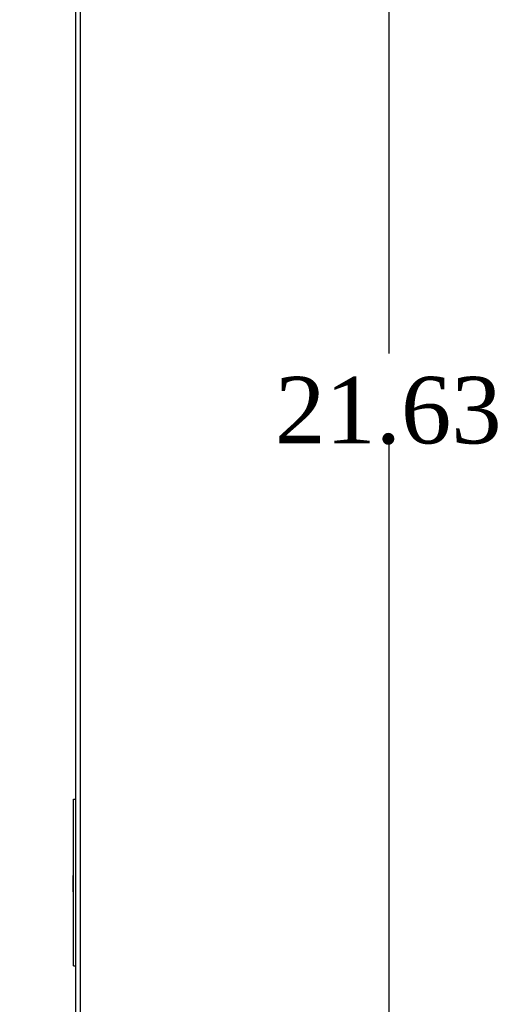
# Model space of a CAD drawing. Header units: inches. Extents: x 1 to 240, y -1 to 159.
# Tile 27 of 30: x 121.45 to 128.68, y 82.2 to 96.98. Entities that reach past the tile are written whole.
import ezdxf
from ezdxf.enums import TextEntityAlignment as Align
from ezdxf.lldxf.tags import DXFTag

# ---------------------------------------------------------------- set-up
doc = ezdxf.new("R2010")
doc.units = ezdxf.units.IN
doc.header["$MEASUREMENT"] = 0
for name, color, linetype in [('COM70701-3', 7, 'Continuous'), ('COM70704-3', 7, 'Continuous'), ('Default', 7, 'Continuous'), ('QLB20254', 7, 'Continuous')]:
    doc.layers.add(name, color=color, linetype=linetype)
doc.styles.add('SEACAD_Times_New_Roman', font='times.ttf')
tags = doc.linetypes.add('HIDDEN2', pattern=[0.1875, 0.125, -0.0625]).pattern_tags.tags
tags[6:7] = [DXFTag(74, 4), DXFTag(75, 0), DXFTag(340, '0'), DXFTag(46, 0.0), DXFTag(50, 0.0), DXFTag(44, 0.0), DXFTag(45, 0.0)]
tags[4:5] = [DXFTag(74, 4), DXFTag(75, 0), DXFTag(340, '0'), DXFTag(46, 0.0), DXFTag(50, 0.0), DXFTag(44, 0.0), DXFTag(45, 0.0)]
doc.dimstyles.new('HAMMOND_(STH_-_240x160)', dxfattribs={"dimtxt": 1, "dimasz": 1.25, "dimexe": 0.5, "dimexo": 0.5, "dimgap": 0.25, "dimtad": 0, "dimtih": 1, "dimtoh": 1, "dimzin": 0, "dimdsep": 46, "dimtxsty": 'SEACAD_Times_New_Roman', "dimblk1": '_SE_FILLED', "dimblk2": '_SE_FILLED', "dimsah": 1, "dimcen": 0.5, "dimadec": 0, "dimazin": 0, "dimtfac": 0.8, "dimtofl": 0, "dimtmove": 0, "dimatfit": 3, "dimfxl": 1, "dimtolj": 1, "dimtzin": 0, "dimarcsym": 0})

# ---------------------------------------------------------------- blocks, each defined once
blk = doc.blocks.new('SE2')
at = {"layer": 'COM70701-3', "color": 7, "linetype": 'Continuous'}
blk.add_line((122.355, 111.677), (122.355, 56.38), dxfattribs=at)
at = {"layer": 'COM70704-3', "color": 7, "linetype": 'Continuous'}
blk.add_line((122.283, 111.679), (122.283, 56.38), dxfattribs=at)
at = {"layer": 'QLB20254', "color": 7, "linetype": 'HIDDEN2'}
for p, q in [((122.253, 84.904), (122.253, 85.279)), ((122.253, 85.279), (122.283, 85.279)), ((122.253, 83.154), (122.253, 84.904)), ((122.254, 84.136), (122.242, 84.136)), ((122.254, 84.133), (122.242, 84.133)), ((122.243, 84.133), (122.253, 84.133)), ((122.243, 84.132), (122.253, 84.132)), ((122.243, 84.132), (122.243, 83.984)), ((122.243, 84.129), (122.253, 84.129)), ((122.254, 84.11), (122.242, 84.11)), ((122.254, 84.055), (122.242, 84.055)), ((122.254, 84.03), (122.242, 84.03)), ((122.243, 84.105), (122.253, 84.105)), ((122.243, 84.102), (122.253, 84.102)), ((122.243, 84.087), (122.253, 84.087)), ((122.243, 84.067), (122.253, 84.067)), ((122.243, 84.064), (122.253, 84.064)), ((122.243, 84.041), (122.253, 84.041)), ((122.243, 84.037), (122.253, 84.037)), ((122.243, 84.025), (122.253, 84.025)), ((122.243, 84.012), (122.253, 84.012)), ((122.243, 84.009), (122.253, 84.009)), ((122.243, 84.009), (122.253, 84.009)), ((122.243, 83.984), (122.243, 83.958)), ((122.243, 83.984), (122.253, 83.984)), ((122.243, 83.967), (122.253, 83.967)), ((122.243, 83.966), (122.253, 83.966)), ((122.243, 83.964), (122.253, 83.964)), ((122.242, 83.926), (122.254, 83.926)), ((122.242, 83.923), (122.254, 83.923)), ((122.242, 83.904), (122.243, 83.904)), ((122.242, 83.9), (122.254, 83.9)), ((122.243, 83.958), (122.253, 83.958)), ((122.243, 83.958), (122.243, 83.904)), ((122.243, 83.945), (122.253, 83.945)), ((122.243, 83.932), (122.253, 83.932)), ((122.243, 83.931), (122.253, 83.931)), ((122.243, 83.929), (122.253, 83.929)), ((122.243, 83.914), (122.253, 83.914)), ((122.243, 83.907), (122.253, 83.907)), ((122.243, 83.904), (122.243, 83.886)), ((122.243, 83.904), (122.253, 83.904)), ((122.243, 83.9), (122.253, 83.9)), ((122.243, 83.886), (122.253, 83.886)), ((122.253, 83.904), (122.254, 83.904)), ((122.253, 82.779), (122.253, 83.154)), ((122.253, 82.779), (122.283, 82.779))]:
    blk.add_line(p, q, dxfattribs=at)
blk = doc.blocks.new('DMBLK789')
at = {"layer": 'Default', "linetype": 'Continuous', "transparency": 16777216}
for points in [[(127.191, 100.683), (126.982, 101.933), (126.774, 100.683)], [(127.191, 81.558), (126.774, 81.558), (126.982, 80.308)]]:
    blk.add_hatch(color=7, dxfattribs=at).paths.add_polyline_path(points)
at = {"layer": 'Default', "color": 7, "linetype": 'Continuous', "transparency": 16777216}
for p, q in [((121.946, 101.933), (127.482, 101.933)), ((126.982, 101.933), (126.982, 91.971)), ((126.982, 90.621), (126.982, 80.308)), ((121.946, 80.308), (127.482, 80.308))]:
    blk.add_line(p, q, dxfattribs=at)
at = {"layer": 'Default', "color": 7, "linetype": 'Continuous', "transparency": 16777216, "style": 'SEACAD_Times_New_Roman'}
blk.add_text('21.63', height=1, dxfattribs=at).set_placement((125.276, 91.621), align=Align.TOP_LEFT)
blk = doc.blocks.new('_SE_FILLED')
at = {"color": 0}
blk.add_line((0, 0), (-1, 0), dxfattribs=at)
blk.add_solid([(0, 0), (-1, -0.1665), (-1, 0.1665), (0, 0)], dxfattribs=at)

msp = doc.modelspace()

# ---------------------------------------------------------------- block references
at = {"layer": 'Default'}
msp.add_blockref('SE2', (0, 0), dxfattribs=at)

# ---------------------------------------------------------------- dimensions: what is measured, and where the dimension line sits
at = {"layer": 'Default', "color": 7, "linetype": 'Continuous'}
dim = msp.add_linear_dim(base=(126.982373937, 101.933217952), p1=(121.445826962, 101.933217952), p2=(121.445826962, 80.308217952), angle=270, text='\\A1;<>', dimstyle='HAMMOND_(STH_-_240x160)', dxfattribs=at)
dim.commit()
dim.dimension.update_dxf_attribs({"geometry": 'DMBLK789', "text_midpoint": (126.982373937, 91.120718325), "dimtype": 161})

doc.saveas('drawing.dxf')
